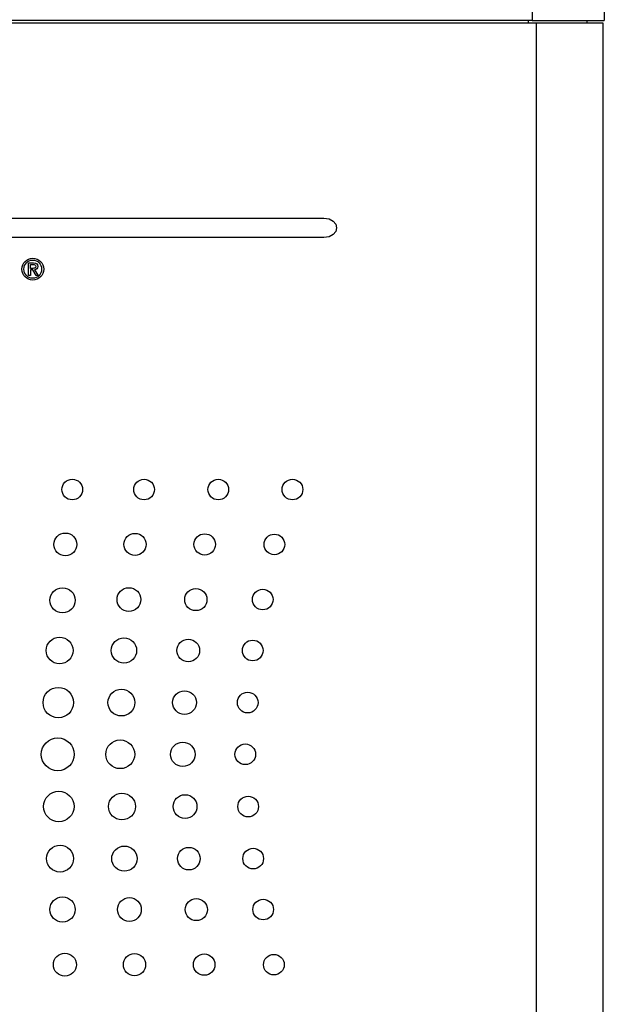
# Model space of a CAD drawing. Header units: inches. Extents: x 3.21 to 13.19, y 2.59 to 9.58.
# Tile 7 of 47: x 6.24 to 6.99, y 5.98 to 7.25. Entities that reach past the tile are written whole.
import ezdxf

# ---------------------------------------------------------------- set-up
doc = ezdxf.new("R2010")
doc.units = ezdxf.units.IN
doc.header["$MEASUREMENT"] = 0

msp = doc.modelspace()

# ---------------------------------------------------------------- linework, layer by layer
at = {"color": 7, "linetype": 'Continuous', "lineweight": 25}
for p, q in [((6.9003, 7.272), (6.9003, 7.2445)), ((6.9928, 7.272), (6.9928, 7.2445)), ((6.9003, 7.2445), (5.5773, 7.2445)), ((5.5813, 7.2415), (6.9058, 7.2415)), ((6.9003, 7.2445), (6.9928, 7.2445)), ((6.9058, 7.2415), (6.9058, 5.376)), ((6.9058, 7.2415), (6.9908, 7.2415)), ((6.9703, 7.2445), (6.9703, 7.2415)), ((6.9908, 7.2415), (6.9908, 5.376)), ((5.634, 6.9915), (6.6336, 6.9915)), ((6.6336, 6.9665), (5.634, 6.9665)), ((6.2559, 6.9341), (6.2621, 6.9341)), ((6.2559, 6.918), (6.2559, 6.9341)), ((6.2584, 6.9271), (6.2584, 6.932)), ((6.2584, 6.932), (6.2617, 6.932)), ((6.2613, 6.9271), (6.2584, 6.9271)), ((6.2584, 6.925), (6.2584, 6.918)), ((6.2612, 6.925), (6.2584, 6.925)), ((6.2654, 6.918), (6.2612, 6.925)), ((6.2636, 6.9251), (6.2681, 6.918)), ((6.2584, 6.918), (6.2559, 6.918)), ((6.2681, 6.918), (6.2654, 6.918))]:
    msp.add_line(p, q, dxfattribs=at)
at = {"color": 8, "linetype": 'Continuous', "lineweight": 25}
msp.add_line((6.8953, 7.2445), (6.8953, 7.2415), dxfattribs=at)
at = {"color": 7, "linetype": 'Continuous', "lineweight": 25}
for points in [[(6.6336, 6.9915), (6.6555, 6.9915), (6.6556, 6.9665), (6.6336, 6.9665)], [(6.2472, 6.9261), (6.2472, 6.9341), (6.2537, 6.94), (6.2613, 6.94)], [(6.25, 6.9261), (6.25, 6.9327), (6.2549, 6.9377), (6.2613, 6.9377)], [(6.2613, 6.94), (6.2689, 6.94), (6.2754, 6.9341), (6.2754, 6.9261)], [(6.2613, 6.9377), (6.2676, 6.9377), (6.2726, 6.9327), (6.2726, 6.9261)], [(6.2613, 6.9121), (6.2537, 6.9121), (6.2472, 6.918), (6.2472, 6.9261)], [(6.2613, 6.9144), (6.2549, 6.9144), (6.25, 6.9194), (6.25, 6.9261)], [(6.2652, 6.9297), (6.2652, 6.9272), (6.2634, 6.9271), (6.2613, 6.9271)], [(6.2754, 6.9261), (6.2754, 6.918), (6.2689, 6.9121), (6.2613, 6.9121)], [(6.2726, 6.9261), (6.2726, 6.9194), (6.2676, 6.9144), (6.2613, 6.9144)], [(6.2617, 6.932), (6.2634, 6.932), (6.2652, 6.9317), (6.2652, 6.9297)], [(6.2621, 6.9341), (6.2659, 6.9341), (6.2677, 6.9327), (6.2677, 6.9295)], [(6.2677, 6.9295), (6.2677, 6.9267), (6.2659, 6.9254), (6.2636, 6.9251)], [(6.2985, 6.6438), (6.2985, 6.6511), (6.3044, 6.657), (6.3118, 6.657)], [(6.3118, 6.657), (6.3191, 6.657), (6.325, 6.6511), (6.325, 6.6438)], [(6.3905, 6.6438), (6.3905, 6.651), (6.3964, 6.6569), (6.4037, 6.6569)], [(6.4037, 6.6569), (6.411, 6.6569), (6.417, 6.651), (6.417, 6.6438)], [(6.4854, 6.6438), (6.4854, 6.651), (6.4914, 6.6569), (6.4987, 6.6569)], [(6.4987, 6.6569), (6.506, 6.6569), (6.5119, 6.651), (6.5119, 6.6438)], [(6.5804, 6.6438), (6.5804, 6.651), (6.5863, 6.6569), (6.5936, 6.6569)], [(6.5936, 6.6569), (6.601, 6.6569), (6.6069, 6.651), (6.6069, 6.6438)], [(6.3118, 6.6306), (6.3044, 6.6306), (6.2985, 6.6365), (6.2985, 6.6438)], [(6.325, 6.6438), (6.325, 6.6365), (6.3191, 6.6306), (6.3118, 6.6306)], [(6.4037, 6.6306), (6.3964, 6.6306), (6.3905, 6.6365), (6.3905, 6.6438)], [(6.417, 6.6438), (6.417, 6.6365), (6.411, 6.6306), (6.4037, 6.6306)], [(6.4987, 6.6306), (6.4914, 6.6306), (6.4854, 6.6365), (6.4854, 6.6438)], [(6.5119, 6.6438), (6.5119, 6.6365), (6.506, 6.6306), (6.4987, 6.6306)], [(6.5936, 6.6306), (6.5863, 6.6306), (6.5804, 6.6365), (6.5804, 6.6438)], [(6.6069, 6.6438), (6.6069, 6.6365), (6.601, 6.6306), (6.5936, 6.6306)], [(6.2882, 6.5735), (6.2882, 6.5816), (6.2948, 6.5881), (6.303, 6.5881)], [(6.303, 6.5881), (6.3111, 6.5881), (6.3177, 6.5816), (6.3177, 6.5735)], [(6.3779, 6.5735), (6.3779, 6.5813), (6.3843, 6.5876), (6.3922, 6.5876)], [(6.3922, 6.5876), (6.4, 6.5876), (6.4064, 6.5813), (6.4064, 6.5735)], [(6.4676, 6.5734), (6.4676, 6.581), (6.4738, 6.5871), (6.4813, 6.5871)], [(6.4813, 6.5871), (6.4889, 6.5871), (6.4951, 6.581), (6.4951, 6.5734)], [(6.5573, 6.5734), (6.5573, 6.5807), (6.5632, 6.5866), (6.5705, 6.5866)], [(6.5705, 6.5866), (6.5778, 6.5866), (6.5838, 6.5807), (6.5838, 6.5734)], [(6.303, 6.5588), (6.2948, 6.5588), (6.2882, 6.5654), (6.2882, 6.5735)], [(6.3177, 6.5735), (6.3177, 6.5654), (6.3111, 6.5588), (6.303, 6.5588)], [(6.3922, 6.5593), (6.3843, 6.5593), (6.3779, 6.5656), (6.3779, 6.5735)], [(6.4064, 6.5735), (6.4064, 6.5656), (6.4, 6.5593), (6.3922, 6.5593)], [(6.4813, 6.5598), (6.4737, 6.5598), (6.4676, 6.5659), (6.4676, 6.5734)], [(6.4951, 6.5734), (6.4951, 6.5659), (6.4889, 6.5598), (6.4813, 6.5598)], [(6.5705, 6.5603), (6.5632, 6.5603), (6.5573, 6.5662), (6.5573, 6.5734)], [(6.5838, 6.5734), (6.5838, 6.5662), (6.5778, 6.5603), (6.5705, 6.5603)], [(6.2831, 6.5019), (6.2831, 6.5108), (6.2904, 6.518), (6.2993, 6.518)], [(6.2993, 6.518), (6.3083, 6.518), (6.3156, 6.5108), (6.3156, 6.5019)], [(6.3691, 6.5029), (6.3691, 6.5113), (6.3759, 6.5181), (6.3843, 6.5181)], [(6.3843, 6.5181), (6.3928, 6.5181), (6.3996, 6.5113), (6.3996, 6.5029)], [(6.4557, 6.5029), (6.4557, 6.5107), (6.4621, 6.517), (6.4699, 6.517)], [(6.4699, 6.517), (6.4778, 6.517), (6.4842, 6.5107), (6.4842, 6.5029)], [(6.5423, 6.5029), (6.5423, 6.5101), (6.5483, 6.516), (6.5556, 6.516)], [(6.5556, 6.516), (6.5629, 6.516), (6.5688, 6.5101), (6.5688, 6.5029)], [(6.2993, 6.4858), (6.2904, 6.4858), (6.2831, 6.493), (6.2831, 6.5019)], [(6.3156, 6.5019), (6.3156, 6.493), (6.3083, 6.4858), (6.2993, 6.4858)], [(6.3843, 6.4876), (6.3759, 6.4876), (6.3691, 6.4944), (6.3691, 6.5029)], [(6.3996, 6.5029), (6.3996, 6.4944), (6.3928, 6.4876), (6.3843, 6.4876)], [(6.4699, 6.4887), (6.4621, 6.4887), (6.4557, 6.495), (6.4557, 6.5029)], [(6.4842, 6.5029), (6.4842, 6.495), (6.4778, 6.4887), (6.4699, 6.4887)], [(6.5556, 6.4897), (6.5483, 6.4897), (6.5423, 6.4956), (6.5423, 6.5029)], [(6.5688, 6.5029), (6.5688, 6.4956), (6.5629, 6.4897), (6.5556, 6.4897)], [(6.2783, 6.4376), (6.2783, 6.4471), (6.286, 6.4548), (6.2955, 6.4548)], [(6.2955, 6.4548), (6.3051, 6.4548), (6.3128, 6.4471), (6.3128, 6.4376)], [(6.3617, 6.4376), (6.3617, 6.4466), (6.369, 6.4538), (6.3779, 6.4538)], [(6.3779, 6.4538), (6.3869, 6.4538), (6.3942, 6.4466), (6.3942, 6.4376)], [(6.4458, 6.4376), (6.4458, 6.4456), (6.4523, 6.4521), (6.4603, 6.4521)], [(6.4603, 6.4521), (6.4683, 6.4521), (6.4748, 6.4456), (6.4748, 6.4376)], [(6.5295, 6.4376), (6.5295, 6.4449), (6.5354, 6.4509), (6.5427, 6.4509)], [(6.5427, 6.4509), (6.5501, 6.4509), (6.556, 6.4449), (6.556, 6.4376)], [(6.2955, 6.4205), (6.286, 6.4205), (6.2783, 6.4282), (6.2783, 6.4376)], [(6.3128, 6.4376), (6.3128, 6.4282), (6.3051, 6.4205), (6.2955, 6.4205)], [(6.3779, 6.4215), (6.369, 6.4215), (6.3617, 6.4287), (6.3617, 6.4376)], [(6.3942, 6.4376), (6.3942, 6.4287), (6.3869, 6.4215), (6.3779, 6.4215)], [(6.4603, 6.4231), (6.4523, 6.4231), (6.4458, 6.4296), (6.4458, 6.4376)], [(6.4748, 6.4376), (6.4748, 6.4296), (6.4683, 6.4231), (6.4603, 6.4231)], [(6.5427, 6.4244), (6.5354, 6.4244), (6.5295, 6.4303), (6.5295, 6.4376)], [(6.556, 6.4376), (6.556, 6.4303), (6.5501, 6.4244), (6.5427, 6.4244)], [(6.2744, 6.3709), (6.2744, 6.3817), (6.2832, 6.3904), (6.2939, 6.3904)], [(6.2939, 6.3904), (6.3047, 6.3904), (6.3134, 6.3817), (6.3134, 6.3709)], [(6.3575, 6.3709), (6.3575, 6.3804), (6.3652, 6.3881), (6.3747, 6.3881)], [(6.3747, 6.3881), (6.3842, 6.3881), (6.392, 6.3804), (6.392, 6.3709)], [(6.4403, 6.3709), (6.4403, 6.3793), (6.4471, 6.386), (6.4555, 6.386)], [(6.4555, 6.386), (6.4639, 6.386), (6.4708, 6.3793), (6.4708, 6.3709)], [(6.5231, 6.3709), (6.5231, 6.3782), (6.529, 6.3842), (6.5363, 6.3842)], [(6.5363, 6.3842), (6.5436, 6.3842), (6.5496, 6.3782), (6.5496, 6.3709)], [(6.2939, 6.3514), (6.2832, 6.3514), (6.2744, 6.3601), (6.2744, 6.3709)], [(6.3134, 6.3709), (6.3134, 6.3601), (6.3047, 6.3514), (6.2939, 6.3514)], [(6.3747, 6.3538), (6.3652, 6.3538), (6.3575, 6.3614), (6.3575, 6.3709)], [(6.392, 6.3709), (6.392, 6.3614), (6.3842, 6.3538), (6.3747, 6.3538)], [(6.4555, 6.3558), (6.4471, 6.3558), (6.4403, 6.3626), (6.4403, 6.3709)], [(6.4708, 6.3709), (6.4708, 6.3626), (6.4639, 6.3558), (6.4555, 6.3558)], [(6.5363, 6.3577), (6.529, 6.3577), (6.5231, 6.3636), (6.5231, 6.3709)], [(6.5496, 6.3709), (6.5496, 6.3636), (6.5436, 6.3577), (6.5363, 6.3577)], [(6.2722, 6.3046), (6.2722, 6.3162), (6.2816, 6.3256), (6.2932, 6.3256)], [(6.2932, 6.3256), (6.3048, 6.3256), (6.3142, 6.3162), (6.3142, 6.3046)], [(6.3547, 6.3046), (6.3547, 6.3148), (6.363, 6.323), (6.3732, 6.323)], [(6.3732, 6.323), (6.3834, 6.323), (6.3917, 6.3148), (6.3917, 6.3046)], [(6.4375, 6.3046), (6.4375, 6.3133), (6.4446, 6.3203), (6.4533, 6.3203)], [(6.4533, 6.3203), (6.462, 6.3203), (6.469, 6.3133), (6.469, 6.3046)], [(6.52, 6.3046), (6.52, 6.3119), (6.526, 6.3179), (6.5333, 6.3179)], [(6.5333, 6.3179), (6.5406, 6.3179), (6.5465, 6.3119), (6.5465, 6.3046)], [(6.2932, 6.2836), (6.2816, 6.2836), (6.2722, 6.293), (6.2722, 6.3046)], [(6.3142, 6.3046), (6.3142, 6.293), (6.3048, 6.2836), (6.2932, 6.2836)], [(6.3732, 6.2863), (6.363, 6.2863), (6.3547, 6.2945), (6.3547, 6.3046)], [(6.3917, 6.3046), (6.3917, 6.2945), (6.3834, 6.2863), (6.3732, 6.2863)], [(6.4533, 6.289), (6.4446, 6.289), (6.4375, 6.296), (6.4375, 6.3046)], [(6.469, 6.3046), (6.469, 6.296), (6.462, 6.289), (6.4533, 6.289)], [(6.5333, 6.2914), (6.526, 6.2914), (6.52, 6.2973), (6.52, 6.3046)], [(6.5465, 6.3046), (6.5465, 6.2973), (6.5406, 6.2914), (6.5333, 6.2914)], [(6.2751, 6.2378), (6.2751, 6.2486), (6.2838, 6.2573), (6.2945, 6.2573)], [(6.2945, 6.2573), (6.3053, 6.2573), (6.3141, 6.2486), (6.3141, 6.2378)], [(6.3581, 6.2378), (6.3581, 6.2473), (6.3658, 6.2549), (6.3754, 6.2549)], [(6.3754, 6.2549), (6.3849, 6.2549), (6.3926, 6.2473), (6.3926, 6.2378)], [(6.4409, 6.2378), (6.4409, 6.2461), (6.4477, 6.2529), (6.4561, 6.2529)], [(6.4561, 6.2529), (6.4646, 6.2529), (6.4714, 6.2461), (6.4714, 6.2378)], [(6.5237, 6.2377), (6.5237, 6.2451), (6.5296, 6.251), (6.5369, 6.251)], [(6.5369, 6.251), (6.5443, 6.251), (6.5502, 6.2451), (6.5502, 6.2377)], [(6.2945, 6.2183), (6.2838, 6.2183), (6.2751, 6.227), (6.2751, 6.2378)], [(6.3141, 6.2378), (6.3141, 6.227), (6.3053, 6.2183), (6.2945, 6.2183)], [(6.3753, 6.2206), (6.3658, 6.2206), (6.3581, 6.2283), (6.3581, 6.2378)], [(6.3926, 6.2378), (6.3926, 6.2283), (6.3849, 6.2206), (6.3753, 6.2206)], [(6.4561, 6.2226), (6.4477, 6.2226), (6.4409, 6.2294), (6.4409, 6.2378)], [(6.4714, 6.2378), (6.4714, 6.2294), (6.4646, 6.2226), (6.4561, 6.2226)], [(6.5369, 6.2245), (6.5296, 6.2245), (6.5237, 6.2304), (6.5237, 6.2377)], [(6.5502, 6.2377), (6.5502, 6.2304), (6.5443, 6.2245), (6.5369, 6.2245)], [(6.2789, 6.1711), (6.2789, 6.1805), (6.2866, 6.1882), (6.2962, 6.1882)], [(6.2962, 6.1882), (6.3057, 6.1882), (6.3134, 6.1805), (6.3134, 6.1711)], [(6.3623, 6.1711), (6.3623, 6.18), (6.3696, 6.1872), (6.3786, 6.1872)], [(6.3786, 6.1872), (6.3875, 6.1872), (6.3948, 6.18), (6.3948, 6.1711)], [(6.4465, 6.1711), (6.4465, 6.1791), (6.4529, 6.1855), (6.461, 6.1855)], [(6.461, 6.1855), (6.469, 6.1855), (6.4755, 6.1791), (6.4755, 6.171)], [(6.5301, 6.171), (6.5301, 6.1784), (6.536, 6.1843), (6.5434, 6.1843)], [(6.5434, 6.1843), (6.5507, 6.1843), (6.5566, 6.1784), (6.5566, 6.171)], [(6.2961, 6.1539), (6.2866, 6.1539), (6.2789, 6.1616), (6.2789, 6.1711)], [(6.3134, 6.1711), (6.3134, 6.1616), (6.3057, 6.1539), (6.2961, 6.1539)], [(6.3786, 6.1549), (6.3696, 6.1549), (6.3623, 6.1621), (6.3623, 6.1711)], [(6.3948, 6.1711), (6.3948, 6.1621), (6.3875, 6.1549), (6.3786, 6.1549)], [(6.461, 6.1565), (6.4529, 6.1565), (6.4465, 6.163), (6.4465, 6.1711)], [(6.4755, 6.171), (6.4755, 6.163), (6.469, 6.1565), (6.461, 6.1565)], [(6.5434, 6.1578), (6.536, 6.1578), (6.5301, 6.1637), (6.5301, 6.171)], [(6.5566, 6.171), (6.5566, 6.1637), (6.5507, 6.1578), (6.5434, 6.1578)], [(6.2831, 6.1058), (6.2831, 6.1148), (6.2904, 6.122), (6.2993, 6.122)], [(6.2993, 6.122), (6.3083, 6.122), (6.3156, 6.1147), (6.3156, 6.1058)], [(6.3697, 6.1058), (6.3697, 6.1142), (6.3765, 6.1211), (6.385, 6.1211)], [(6.385, 6.1211), (6.3934, 6.1211), (6.4002, 6.1142), (6.4002, 6.1058)], [(6.4563, 6.1058), (6.4563, 6.1136), (6.4627, 6.12), (6.4706, 6.12)], [(6.4706, 6.12), (6.4784, 6.12), (6.4848, 6.1136), (6.4848, 6.1058)], [(6.5429, 6.1058), (6.5429, 6.1131), (6.5489, 6.119), (6.5562, 6.119)], [(6.5562, 6.119), (6.5635, 6.119), (6.5694, 6.1131), (6.5694, 6.1058)], [(6.2993, 6.0897), (6.2904, 6.0897), (6.2831, 6.0969), (6.2831, 6.1058)], [(6.3156, 6.1058), (6.3156, 6.0969), (6.3083, 6.0897), (6.2993, 6.0897)], [(6.3849, 6.0906), (6.3765, 6.0906), (6.3697, 6.0974), (6.3697, 6.1058)], [(6.4002, 6.1058), (6.4002, 6.0974), (6.3934, 6.0906), (6.3849, 6.0906)], [(6.4706, 6.0917), (6.4627, 6.0917), (6.4563, 6.098), (6.4563, 6.1058)], [(6.4848, 6.1058), (6.4848, 6.098), (6.4784, 6.0917), (6.4706, 6.0917)], [(6.5562, 6.0926), (6.5489, 6.0927), (6.5429, 6.0985), (6.5429, 6.1058)], [(6.5694, 6.1058), (6.5694, 6.0985), (6.5635, 6.0926), (6.5562, 6.0926)], [(6.2876, 6.0352), (6.2876, 6.0433), (6.2941, 6.0499), (6.3023, 6.0499)], [(6.3023, 6.0499), (6.3104, 6.0499), (6.3171, 6.0433), (6.3171, 6.0352)], [(6.3772, 6.0352), (6.3772, 6.043), (6.3836, 6.0494), (6.3915, 6.0494)], [(6.3915, 6.0494), (6.3993, 6.0494), (6.4057, 6.043), (6.4057, 6.0352)], [(6.4669, 6.0352), (6.4669, 6.0428), (6.4731, 6.0489), (6.4807, 6.0489)], [(6.4807, 6.0489), (6.4883, 6.0489), (6.4944, 6.0428), (6.4944, 6.0352)], [(6.5566, 6.0352), (6.5566, 6.0425), (6.5625, 6.0484), (6.5698, 6.0484)], [(6.5698, 6.0484), (6.5772, 6.0484), (6.5831, 6.0425), (6.5831, 6.0352)], [(6.3023, 6.0206), (6.2941, 6.0206), (6.2876, 6.0271), (6.2876, 6.0352)], [(6.3171, 6.0352), (6.3171, 6.0271), (6.3104, 6.0206), (6.3023, 6.0206)], [(6.3915, 6.0211), (6.3836, 6.0211), (6.3772, 6.0274), (6.3772, 6.0352)], [(6.4057, 6.0352), (6.4057, 6.0274), (6.3993, 6.0211), (6.3915, 6.0211)], [(6.4807, 6.0216), (6.4731, 6.0216), (6.4669, 6.0277), (6.4669, 6.0352)], [(6.4944, 6.0352), (6.4944, 6.0277), (6.4883, 6.0216), (6.4807, 6.0216)], [(6.5698, 6.0221), (6.5625, 6.0221), (6.5566, 6.028), (6.5566, 6.0352)], [(6.5831, 6.0352), (6.5831, 6.028), (6.5772, 6.0221), (6.5698, 6.0221)]]:
    msp.add_open_spline(points, degree=3, dxfattribs=at)

doc.saveas('drawing.dxf')
